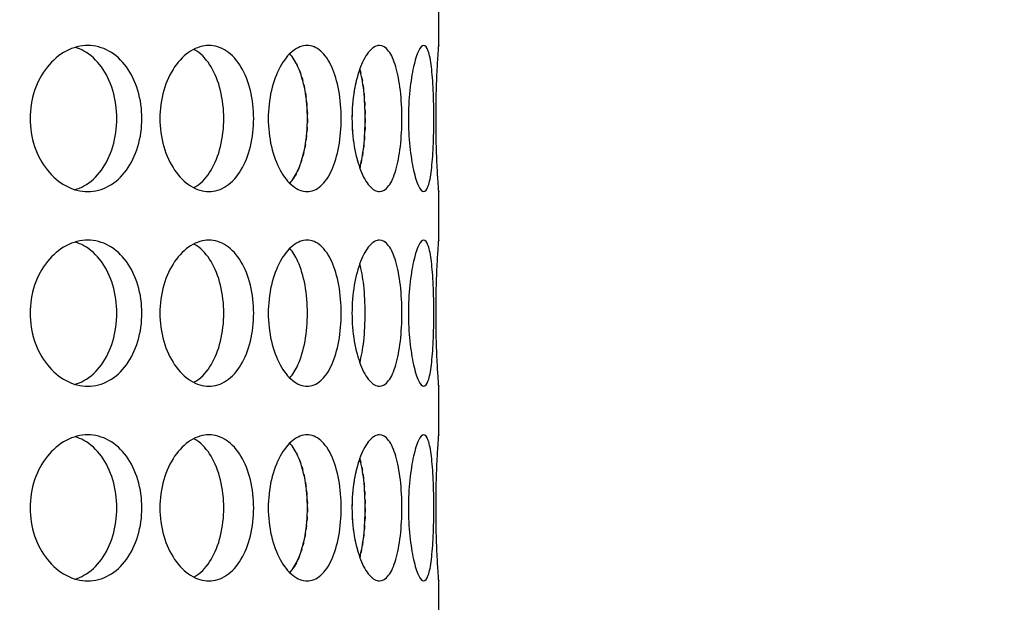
# Model space of a CAD drawing. Header units: millimetres. Extents: x 18 to 610, y -123 to 280.
# Tile 35 of 83: x 151 to 156, y 124 to 127. Entities that reach past the tile are written whole.
import ezdxf

# ---------------------------------------------------------------- set-up
doc = ezdxf.new("R2010")
doc.units = ezdxf.units.MM
doc.linetypes.add('SOLID', pattern=[0])

# ---------------------------------------------------------------- blocks, each defined once
blk = doc.blocks.new('BlockOfViews_9')
at = {"linetype": 'SOLID', "lineweight": 30}
for p, q in [((153.2947, 126.8805, 47.985), (153.2947, 127.1309, 47.9956)), ((153.2947, 125.8805, 47.985), (153.2947, 126.1309, 47.9956)), ((153.2947, 124.8805, 47.985), (153.2947, 125.1309, 47.9956)), ((153.2947, 123.8805, 47.985), (153.2947, 124.1309, 47.9956))]:
    blk.add_line(p, q, dxfattribs=at)
for centre, radius, start, end in [((148.2443, 134.1808, 118.5), 46, 270.00048, 89.99952), ((148.2447, 134.1808, 116), 42.5, 270, 90), ((148.2447, 134.1808, 80.5), 38, 270, 90), ((148.2447, 134.1808, 72.8678), 27.1, 270, 0)]:
    blk.add_arc(centre, radius, start, end, dxfattribs=at)
for points, knots in [([(151.7691, 126.5058, 51.6168), (151.7691, 126.4587, 51.6168), (151.7624, 126.4085, 51.6234), (151.7347, 126.3161, 51.65), (151.7138, 126.274, 51.67), (151.6651, 126.2074, 51.7155), (151.634, 126.1785, 51.744), (151.5649, 126.1403, 51.8054), (151.5269, 126.1308, 51.8383), (151.4547, 126.1308, 51.8988), (151.4158, 126.1403, 51.9305), (151.3433, 126.1785, 51.9879), (151.3098, 126.2074, 52.0136), (151.2566, 126.274, 52.0537), (151.2333, 126.3161, 52.0708), (151.2022, 126.4085, 52.0934), (151.1946, 126.4587, 52.0989), (151.1946, 126.5529, 52.0989), (151.2022, 126.6032, 52.0934), (151.2333, 126.6956, 52.0708), (151.2566, 126.7377, 52.0537), (151.3098, 126.8043, 52.0136), (151.3433, 126.8331, 51.9879), (151.4158, 126.8714, 51.9305), (151.4547, 126.8808, 51.8988), (151.5269, 126.8808, 51.8383), (151.5649, 126.8714, 51.8054), (151.634, 126.8331, 51.744), (151.6651, 126.8043, 51.7155), (151.7138, 126.7377, 51.67), (151.7347, 126.6956, 51.65), (151.7624, 126.6032, 51.6234), (151.7691, 126.5529, 51.6168), (151.7691, 126.5058, 51.6168)], [0, 0, 0, 0, 0.141313, 0.141313, 0.282627, 0.282627, 0.42394, 0.42394, 0.565253, 0.565253, 0.706567, 0.706567, 0.84788, 0.84788, 0.989193, 0.989193, 1.130507, 1.130507, 1.27182, 1.27182, 1.413133, 1.413133, 1.554447, 1.554447, 1.69576, 1.69576, 1.837073, 1.837073, 1.978386, 1.978386, 2.1197, 2.1197, 2.261013, 2.261013, 2.261013, 2.261013]), ([(151.6402, 126.5058, 51.4632), (151.6402, 126.5529, 51.4632), (151.6334, 126.6032, 51.4698), (151.6059, 126.6956, 51.4965), (151.585, 126.7377, 51.5165), (151.5364, 126.8043, 51.5621), (151.5053, 126.8331, 51.5907), (151.4566, 126.8602, 51.6341), (151.4419, 126.8665, 51.6471), (151.4269, 126.8711, 51.6601)], [0, 0, 0, 0, 0.1413181, 0.1413181, 0.2826362, 0.2826362, 0.4239542, 0.4239542, 0.4820884, 0.4820884, 0.4820884, 0.4820884]), ([(152.3436, 126.5058, 50.9499), (152.3436, 126.4587, 50.9499), (152.3381, 126.4085, 50.9575), (152.3155, 126.3161, 50.9886), (152.2984, 126.274, 51.0119), (152.2583, 126.2074, 51.0651), (152.2326, 126.1785, 51.0986), (152.1752, 126.1403, 51.1711), (152.1435, 126.1308, 51.21), (152.083, 126.1308, 51.2822), (152.0501, 126.1403, 51.3202), (151.9887, 126.1785, 51.3893), (151.9602, 126.2074, 51.4204), (151.9147, 126.274, 51.4691), (151.8947, 126.3161, 51.49), (151.8681, 126.4085, 51.5176), (151.8615, 126.4587, 51.5244), (151.8615, 126.5529, 51.5244), (151.8681, 126.6032, 51.5176), (151.8947, 126.6956, 51.49), (151.9147, 126.7377, 51.4691), (151.9602, 126.8043, 51.4204), (151.9887, 126.8331, 51.3893), (152.0501, 126.8714, 51.3202), (152.083, 126.8808, 51.2822), (152.1435, 126.8808, 51.21), (152.1752, 126.8714, 51.1711), (152.2326, 126.8331, 51.0986), (152.2583, 126.8043, 51.0651), (152.2984, 126.7377, 51.0119), (152.3155, 126.6956, 50.9886), (152.3381, 126.6032, 50.9575), (152.3436, 126.5529, 50.9499), (152.3436, 126.5058, 50.9499)], [0, 0, 0, 0, 0.141313, 0.141313, 0.282627, 0.282627, 0.42394, 0.42394, 0.565253, 0.565253, 0.706567, 0.706567, 0.84788, 0.84788, 0.989193, 0.989193, 1.130507, 1.130507, 1.27182, 1.27182, 1.413133, 1.413133, 1.554447, 1.554447, 1.69576, 1.69576, 1.837073, 1.837073, 1.978386, 1.978386, 2.1197, 2.1197, 2.261013, 2.261013, 2.261013, 2.261013]), ([(152.4186, 126.5058, 50.8428), (152.4186, 126.5529, 50.8428), (152.4239, 126.6032, 50.835), (152.4453, 126.6956, 50.8032), (152.4614, 126.7377, 50.7791), (152.4977, 126.8043, 50.7232), (152.5204, 126.8331, 50.6876), (152.5688, 126.8714, 50.6089), (152.5946, 126.8808, 50.5658), (152.6417, 126.8808, 50.4842), (152.6662, 126.8714, 50.4404), (152.7101, 126.8331, 50.359), (152.7296, 126.8043, 50.3216), (152.7598, 126.7377, 50.2622), (152.7726, 126.6956, 50.2363), (152.7895, 126.6032, 50.2018), (152.7936, 126.5529, 50.1933), (152.7936, 126.4587, 50.1933), (152.7895, 126.4085, 50.2018), (152.7726, 126.3161, 50.2363), (152.7598, 126.274, 50.2622), (152.7296, 126.2074, 50.3216), (152.7101, 126.1785, 50.359), (152.6662, 126.1403, 50.4404), (152.6417, 126.1308, 50.4842), (152.5946, 126.1308, 50.5658), (152.5688, 126.1403, 50.6089), (152.5204, 126.1785, 50.6876), (152.4977, 126.2074, 50.7232), (152.4614, 126.274, 50.7791), (152.4453, 126.3161, 50.8032), (152.4239, 126.4085, 50.835), (152.4186, 126.4587, 50.8428), (152.4186, 126.5058, 50.8428)], [0, 0, 0, 0, 0.141313, 0.141313, 0.282627, 0.282627, 0.42394, 0.42394, 0.565253, 0.565253, 0.706567, 0.706567, 0.84788, 0.84788, 0.989193, 0.989193, 1.130507, 1.130507, 1.27182, 1.27182, 1.413133, 1.413133, 1.554447, 1.554447, 1.69576, 1.69576, 1.837073, 1.837073, 1.978386, 1.978386, 2.1197, 2.1197, 2.261013, 2.261013, 2.261013, 2.261013]), ([(152.8488, 126.5058, 50.0748), (152.8488, 126.5529, 50.0748), (152.8527, 126.6032, 50.0662), (152.8683, 126.6956, 50.0312), (152.8799, 126.7377, 50.0047), (152.906, 126.8043, 49.9433), (152.9221, 126.8331, 49.9043), (152.9562, 126.8714, 49.8184), (152.9741, 126.8808, 49.7715), (153.0063, 126.8808, 49.683), (153.0228, 126.8714, 49.6355), (153.0519, 126.8331, 49.5478), (153.0646, 126.8043, 49.5075), (153.084, 126.7377, 49.4438), (153.0922, 126.6956, 49.416), (153.1028, 126.6032, 49.3792), (153.1053, 126.5529, 49.3701), (153.1053, 126.4587, 49.3701), (153.1028, 126.4085, 49.3792), (153.0922, 126.3161, 49.416), (153.084, 126.274, 49.4438), (153.0646, 126.2074, 49.5075), (153.0519, 126.1785, 49.5478), (153.0228, 126.1403, 49.6355), (153.0063, 126.1308, 49.683), (152.9741, 126.1308, 49.7715), (152.9562, 126.1403, 49.8184), (152.9221, 126.1785, 49.9043), (152.906, 126.2074, 49.9433), (152.8799, 126.274, 50.0047), (152.8683, 126.3161, 50.0312), (152.8527, 126.4085, 50.0662), (152.8488, 126.4587, 50.0748), (152.8488, 126.5058, 50.0748)], [0, 0, 0, 0, 0.141313, 0.141313, 0.282627, 0.282627, 0.42394, 0.42394, 0.565253, 0.565253, 0.706567, 0.706567, 0.84788, 0.84788, 0.989193, 0.989193, 1.130507, 1.130507, 1.27182, 1.27182, 1.413133, 1.413133, 1.554447, 1.554447, 1.69576, 1.69576, 1.837073, 1.837073, 1.978386, 1.978386, 2.1197, 2.1197, 2.261013, 2.261013, 2.261013, 2.261013]), ([(153.2694, 126.5058, 48.5052), (153.2694, 126.4587, 48.5052), (153.2685, 126.4085, 48.5146), (153.2644, 126.3161, 48.5528), (153.2612, 126.274, 48.5815), (153.2531, 126.2074, 48.6477), (153.2476, 126.1785, 48.6895), (153.2342, 126.1403, 48.781), (153.2262, 126.1308, 48.8305), (153.2098, 126.1308, 48.9233), (153.2004, 126.1403, 48.9727), (153.1817, 126.1785, 49.0632), (153.1726, 126.2074, 49.1044), (153.1576, 126.274, 49.1693), (153.1507, 126.3161, 49.1974), (153.1415, 126.4085, 49.2347), (153.1391, 126.4587, 49.2438), (153.1391, 126.5529, 49.2438), (153.1415, 126.6032, 49.2347), (153.1507, 126.6956, 49.1974), (153.1576, 126.7377, 49.1693), (153.1726, 126.8043, 49.1044), (153.1817, 126.8331, 49.0632), (153.2004, 126.8714, 48.9727), (153.2098, 126.8808, 48.9233), (153.2262, 126.8808, 48.8305), (153.2342, 126.8714, 48.781), (153.2476, 126.8331, 48.6895), (153.2531, 126.8043, 48.6477), (153.2612, 126.7377, 48.5815), (153.2644, 126.6956, 48.5528), (153.2685, 126.6032, 48.5146), (153.2694, 126.5529, 48.5052), (153.2694, 126.5058, 48.5052)], [0, 0, 0, 0, 0.141313, 0.141313, 0.282627, 0.282627, 0.42394, 0.42394, 0.565253, 0.565253, 0.706567, 0.706567, 0.84788, 0.84788, 0.989193, 0.989193, 1.130507, 1.130507, 1.27182, 1.27182, 1.413133, 1.413133, 1.554447, 1.554447, 1.69576, 1.69576, 1.837073, 1.837073, 1.978386, 1.978386, 2.1197, 2.1197, 2.261013, 2.261013, 2.261013, 2.261013]), ([(153.2946, 126.1323, 47.9665), (153.2947, 126.1313, 47.9778), (153.2947, 126.1308, 47.989), (153.2947, 126.1308, 48.0471), (153.294, 126.1403, 48.0973), (153.2914, 126.1785, 48.1897), (153.2895, 126.2074, 48.2319), (153.286, 126.274, 48.2985), (153.2841, 126.3161, 48.3273), (153.2815, 126.4085, 48.3656), (153.2808, 126.4587, 48.375), (153.2808, 126.5529, 48.375), (153.2815, 126.6032, 48.3656), (153.2841, 126.6956, 48.3273), (153.286, 126.7377, 48.2985), (153.2895, 126.8043, 48.2319), (153.2914, 126.8331, 48.1897), (153.294, 126.8714, 48.0973), (153.2947, 126.8808, 48.0471), (153.2947, 126.8808, 47.9895), (153.2947, 126.8804, 47.9787), (153.2946, 126.8795, 47.9679)], [0.532153, 0.532153, 0.532153, 0.532153, 0.565253, 0.565253, 0.706567, 0.706567, 0.84788, 0.84788, 0.989193, 0.989193, 1.130507, 1.130507, 1.27182, 1.27182, 1.413133, 1.413133, 1.554447, 1.554447, 1.69576, 1.69576, 1.727433, 1.727433, 1.727433, 1.727433]), ([(152.19, 126.5058, 50.8209), (152.19, 126.5529, 50.8209), (152.1845, 126.6032, 50.8286), (152.162, 126.6956, 50.8597), (152.1449, 126.7377, 50.8831), (152.1049, 126.8043, 50.9364), (152.0793, 126.8331, 50.9699), (152.0459, 126.8555, 51.0123), (152.041, 126.8584, 51.0184), (152.0361, 126.8611, 51.0246)], [0, 0, 0, 0, 0.1413181, 0.1413181, 0.2826362, 0.2826362, 0.4239542, 0.4239542, 0.4475239, 0.4475239, 0.4475239, 0.4475239]), ([(152.5291, 126.1735, 50.273), (152.5452, 126.1915, 50.2426), (152.5595, 126.2148, 50.2149), (152.5863, 126.274, 50.162), (152.599, 126.3161, 50.136), (152.6158, 126.4085, 50.1015), (152.6199, 126.4587, 50.093), (152.6199, 126.5529, 50.093), (152.6158, 126.6032, 50.1015), (152.599, 126.6956, 50.136), (152.5863, 126.7377, 50.162), (152.5594, 126.7971, 50.2151), (152.545, 126.8206, 50.2431), (152.5287, 126.8386, 50.2737)], [0.7380762, 0.7380762, 0.7380762, 0.7380762, 0.847908, 0.847908, 0.9892261, 0.9892261, 1.1305443, 1.1305443, 1.2718624, 1.2718624, 1.4131805, 1.4131805, 1.5239521, 1.5239521, 1.5239521, 1.5239521]), ([(152.8891, 126.2515, 49.3972), (152.8975, 126.2828, 49.3695), (152.9044, 126.321, 49.3455), (152.9143, 126.4085, 49.3106), (152.9168, 126.4587, 49.3015), (152.9168, 126.5529, 49.3015), (152.9143, 126.6032, 49.3106), (152.9044, 126.6907, 49.3455), (152.8974, 126.7289, 49.3695), (152.8891, 126.7603, 49.3973)], [0.8627824, 0.8627824, 0.8627824, 0.8627824, 0.9892261, 0.9892261, 1.1305443, 1.1305443, 1.2718624, 1.2718624, 1.398364, 1.398364, 1.398364, 1.398364]), ([(152.8629, 126.663, 45.9568), (152.8621, 126.6585, 45.9549), (152.8613, 126.654, 45.9531), (152.8592, 126.6416, 45.9484), (152.858, 126.6338, 45.9457), (152.8569, 126.6259, 45.9433)], [2.10567008, 2.10567008, 2.10567008, 2.10567008, 2.11969975, 2.11969975, 2.14333053, 2.14333053, 2.14333053, 2.14333053]), ([(151.4252, 126.1401, 51.6616), (151.4407, 126.1447, 51.6481), (151.4561, 126.1512, 51.6346), (151.5053, 126.1785, 51.5907), (151.5364, 126.2074, 51.5621), (151.585, 126.274, 51.5165), (151.6059, 126.3161, 51.4965), (151.6334, 126.4085, 51.4698), (151.6402, 126.4587, 51.4632), (151.6402, 126.5058, 51.4632)], [1.77681, 1.77681, 1.77681, 1.77681, 1.8371343, 1.8371343, 1.9784523, 1.9784523, 2.1197704, 2.1197704, 2.2610885, 2.2610885, 2.2610885, 2.2610885]), ([(152.0355, 126.1503, 51.0253), (152.0406, 126.153, 51.0189), (152.0457, 126.1561, 51.0125), (152.0793, 126.1785, 50.9699), (152.1049, 126.2074, 50.9364), (152.1449, 126.274, 50.8831), (152.162, 126.3161, 50.8597), (152.1845, 126.4085, 50.8286), (152.19, 126.4587, 50.8209), (152.19, 126.5058, 50.8209)], [1.8125878, 1.8125878, 1.8125878, 1.8125878, 1.8371343, 1.8371343, 1.9784523, 1.9784523, 2.1197704, 2.1197704, 2.2610885, 2.2610885, 2.2610885, 2.2610885]), ([(152.6095, 126.3742, 45.8855), (152.6088, 126.3702, 45.8841), (152.6081, 126.3662, 45.8827), (152.6069, 126.3591, 45.88), (152.6063, 126.3559, 45.8788), (152.6056, 126.3528, 45.8775)], [1.25981406, 1.25981406, 1.25981406, 1.25981406, 1.27186238, 1.27186238, 1.28161811, 1.28161811, 1.28161811, 1.28161811]), ([(152.9104, 126.3742, 46.6755), (152.91, 126.3702, 46.6741), (152.9095, 126.3663, 46.6726), (152.9087, 126.3591, 46.6697), (152.9083, 126.356, 46.6684), (152.908, 126.3528, 46.6671)], [1.25978773, 1.25978773, 1.25978773, 1.25978773, 1.27186238, 1.27186238, 1.28156799, 1.28156799, 1.28156799, 1.28156799]), ([(152.5792, 126.2596, 45.8241), (152.5766, 126.253, 45.8189), (152.574, 126.2467, 45.8137), (152.5698, 126.2375, 45.8055), (152.5684, 126.2345, 45.8026), (152.5669, 126.2314, 45.7997)], [1.3876013, 1.3876013, 1.3876013, 1.3876013, 1.4131805, 1.4131805, 1.42644969, 1.42644969, 1.42644969, 1.42644969]), ([(151.7691, 125.5058, 51.6168), (151.7691, 125.4587, 51.6168), (151.7624, 125.4085, 51.6234), (151.7347, 125.3161, 51.65), (151.7138, 125.274, 51.67), (151.6651, 125.2074, 51.7155), (151.634, 125.1785, 51.744), (151.5649, 125.1403, 51.8054), (151.5269, 125.1308, 51.8383), (151.4547, 125.1308, 51.8988), (151.4158, 125.1403, 51.9305), (151.3433, 125.1785, 51.9879), (151.3098, 125.2074, 52.0136), (151.2566, 125.274, 52.0537), (151.2333, 125.3161, 52.0708), (151.2022, 125.4085, 52.0934), (151.1946, 125.4587, 52.0989), (151.1946, 125.5529, 52.0989), (151.2022, 125.6032, 52.0934), (151.2333, 125.6956, 52.0708), (151.2566, 125.7377, 52.0537), (151.3098, 125.8043, 52.0136), (151.3433, 125.8331, 51.9879), (151.4158, 125.8714, 51.9305), (151.4547, 125.8808, 51.8988), (151.5269, 125.8808, 51.8383), (151.5649, 125.8714, 51.8054), (151.634, 125.8331, 51.744), (151.6651, 125.8043, 51.7155), (151.7138, 125.7377, 51.67), (151.7347, 125.6956, 51.65), (151.7624, 125.6032, 51.6234), (151.7691, 125.5529, 51.6168), (151.7691, 125.5058, 51.6168)], [0, 0, 0, 0, 0.141313, 0.141313, 0.282627, 0.282627, 0.42394, 0.42394, 0.565253, 0.565253, 0.706567, 0.706567, 0.84788, 0.84788, 0.989193, 0.989193, 1.130507, 1.130507, 1.27182, 1.27182, 1.413133, 1.413133, 1.554447, 1.554447, 1.69576, 1.69576, 1.837073, 1.837073, 1.978386, 1.978386, 2.1197, 2.1197, 2.261013, 2.261013, 2.261013, 2.261013]), ([(151.6402, 125.5058, 51.4632), (151.6402, 125.5529, 51.4632), (151.6334, 125.6032, 51.4698), (151.6059, 125.6956, 51.4965), (151.585, 125.7377, 51.5165), (151.5364, 125.8043, 51.5621), (151.5053, 125.8331, 51.5907), (151.4566, 125.8602, 51.6341), (151.4419, 125.8665, 51.6471), (151.4269, 125.8711, 51.6601)], [0, 0, 0, 0, 0.1413181, 0.1413181, 0.2826362, 0.2826362, 0.4239542, 0.4239542, 0.4820884, 0.4820884, 0.4820884, 0.4820884]), ([(152.3436, 125.5058, 50.9499), (152.3436, 125.4587, 50.9499), (152.3381, 125.4085, 50.9575), (152.3155, 125.3161, 50.9886), (152.2984, 125.274, 51.0119), (152.2583, 125.2074, 51.0651), (152.2326, 125.1785, 51.0986), (152.1752, 125.1403, 51.1711), (152.1435, 125.1308, 51.21), (152.083, 125.1308, 51.2822), (152.0501, 125.1403, 51.3202), (151.9887, 125.1785, 51.3893), (151.9602, 125.2074, 51.4204), (151.9147, 125.274, 51.4691), (151.8947, 125.3161, 51.49), (151.8681, 125.4085, 51.5176), (151.8615, 125.4587, 51.5244), (151.8615, 125.5529, 51.5244), (151.8681, 125.6032, 51.5176), (151.8947, 125.6956, 51.49), (151.9147, 125.7377, 51.4691), (151.9602, 125.8043, 51.4204), (151.9887, 125.8331, 51.3893), (152.0501, 125.8714, 51.3202), (152.083, 125.8808, 51.2822), (152.1435, 125.8808, 51.21), (152.1752, 125.8714, 51.1711), (152.2326, 125.8331, 51.0986), (152.2583, 125.8043, 51.0651), (152.2984, 125.7377, 51.0119), (152.3155, 125.6956, 50.9886), (152.3381, 125.6032, 50.9575), (152.3436, 125.5529, 50.9499), (152.3436, 125.5058, 50.9499)], [0, 0, 0, 0, 0.141313, 0.141313, 0.282627, 0.282627, 0.42394, 0.42394, 0.565253, 0.565253, 0.706567, 0.706567, 0.84788, 0.84788, 0.989193, 0.989193, 1.130507, 1.130507, 1.27182, 1.27182, 1.413133, 1.413133, 1.554447, 1.554447, 1.69576, 1.69576, 1.837073, 1.837073, 1.978386, 1.978386, 2.1197, 2.1197, 2.261013, 2.261013, 2.261013, 2.261013]), ([(152.19, 125.5058, 50.8209), (152.19, 125.5529, 50.8209), (152.1845, 125.6032, 50.8286), (152.162, 125.6956, 50.8597), (152.1449, 125.7377, 50.8831), (152.1049, 125.8043, 50.9364), (152.0793, 125.8331, 50.9699), (152.0459, 125.8555, 51.0123), (152.041, 125.8584, 51.0184), (152.0361, 125.8611, 51.0246)], [0, 0, 0, 0, 0.1413181, 0.1413181, 0.2826362, 0.2826362, 0.4239542, 0.4239542, 0.4475239, 0.4475239, 0.4475239, 0.4475239]), ([(152.4186, 125.5058, 50.8428), (152.4186, 125.5529, 50.8428), (152.4239, 125.6032, 50.835), (152.4453, 125.6956, 50.8032), (152.4614, 125.7377, 50.7791), (152.4977, 125.8043, 50.7232), (152.5204, 125.8331, 50.6876), (152.5688, 125.8714, 50.6089), (152.5946, 125.8808, 50.5658), (152.6417, 125.8808, 50.4842), (152.6662, 125.8714, 50.4404), (152.7101, 125.8331, 50.359), (152.7296, 125.8043, 50.3216), (152.7598, 125.7377, 50.2622), (152.7726, 125.6956, 50.2363), (152.7895, 125.6032, 50.2018), (152.7936, 125.5529, 50.1933), (152.7936, 125.4587, 50.1933), (152.7895, 125.4085, 50.2018), (152.7726, 125.3161, 50.2363), (152.7598, 125.274, 50.2622), (152.7296, 125.2074, 50.3216), (152.7101, 125.1785, 50.359), (152.6662, 125.1403, 50.4404), (152.6417, 125.1308, 50.4842), (152.5946, 125.1308, 50.5658), (152.5688, 125.1403, 50.6089), (152.5204, 125.1785, 50.6876), (152.4977, 125.2074, 50.7232), (152.4614, 125.274, 50.7791), (152.4453, 125.3161, 50.8032), (152.4239, 125.4085, 50.835), (152.4186, 125.4587, 50.8428), (152.4186, 125.5058, 50.8428)], [0, 0, 0, 0, 0.141313, 0.141313, 0.282627, 0.282627, 0.42394, 0.42394, 0.565253, 0.565253, 0.706567, 0.706567, 0.84788, 0.84788, 0.989193, 0.989193, 1.130507, 1.130507, 1.27182, 1.27182, 1.413133, 1.413133, 1.554447, 1.554447, 1.69576, 1.69576, 1.837073, 1.837073, 1.978386, 1.978386, 2.1197, 2.1197, 2.261013, 2.261013, 2.261013, 2.261013]), ([(152.8488, 125.5058, 50.0748), (152.8488, 125.5529, 50.0748), (152.8527, 125.6032, 50.0662), (152.8683, 125.6956, 50.0312), (152.8799, 125.7377, 50.0047), (152.906, 125.8043, 49.9433), (152.9221, 125.8331, 49.9043), (152.9562, 125.8714, 49.8184), (152.9741, 125.8808, 49.7715), (153.0063, 125.8808, 49.683), (153.0228, 125.8714, 49.6355), (153.0519, 125.8331, 49.5478), (153.0646, 125.8043, 49.5075), (153.084, 125.7377, 49.4438), (153.0922, 125.6956, 49.416), (153.1028, 125.6032, 49.3792), (153.1053, 125.5529, 49.3701), (153.1053, 125.4587, 49.3701), (153.1028, 125.4085, 49.3792), (153.0922, 125.3161, 49.416), (153.084, 125.274, 49.4438), (153.0646, 125.2074, 49.5075), (153.0519, 125.1785, 49.5478), (153.0228, 125.1403, 49.6355), (153.0063, 125.1308, 49.683), (152.9741, 125.1308, 49.7715), (152.9562, 125.1403, 49.8184), (152.9221, 125.1785, 49.9043), (152.906, 125.2074, 49.9433), (152.8799, 125.274, 50.0047), (152.8683, 125.3161, 50.0312), (152.8527, 125.4085, 50.0662), (152.8488, 125.4587, 50.0748), (152.8488, 125.5058, 50.0748)], [0, 0, 0, 0, 0.141313, 0.141313, 0.282627, 0.282627, 0.42394, 0.42394, 0.565253, 0.565253, 0.706567, 0.706567, 0.84788, 0.84788, 0.989193, 0.989193, 1.130507, 1.130507, 1.27182, 1.27182, 1.413133, 1.413133, 1.554447, 1.554447, 1.69576, 1.69576, 1.837073, 1.837073, 1.978386, 1.978386, 2.1197, 2.1197, 2.261013, 2.261013, 2.261013, 2.261013]), ([(153.2694, 125.5058, 48.5052), (153.2694, 125.4587, 48.5052), (153.2685, 125.4085, 48.5146), (153.2644, 125.3161, 48.5528), (153.2612, 125.274, 48.5815), (153.2531, 125.2074, 48.6477), (153.2476, 125.1785, 48.6895), (153.2342, 125.1403, 48.781), (153.2262, 125.1308, 48.8305), (153.2098, 125.1308, 48.9233), (153.2004, 125.1403, 48.9727), (153.1817, 125.1785, 49.0632), (153.1726, 125.2074, 49.1044), (153.1576, 125.274, 49.1693), (153.1507, 125.3161, 49.1974), (153.1415, 125.4085, 49.2347), (153.1391, 125.4587, 49.2438), (153.1391, 125.5529, 49.2438), (153.1415, 125.6032, 49.2347), (153.1507, 125.6956, 49.1974), (153.1576, 125.7377, 49.1693), (153.1726, 125.8043, 49.1044), (153.1817, 125.8331, 49.0632), (153.2004, 125.8714, 48.9727), (153.2098, 125.8808, 48.9233), (153.2262, 125.8808, 48.8305), (153.2342, 125.8714, 48.781), (153.2476, 125.8331, 48.6895), (153.2531, 125.8043, 48.6477), (153.2612, 125.7377, 48.5815), (153.2644, 125.6956, 48.5528), (153.2685, 125.6032, 48.5146), (153.2694, 125.5529, 48.5052), (153.2694, 125.5058, 48.5052)], [0, 0, 0, 0, 0.141313, 0.141313, 0.282627, 0.282627, 0.42394, 0.42394, 0.565253, 0.565253, 0.706567, 0.706567, 0.84788, 0.84788, 0.989193, 0.989193, 1.130507, 1.130507, 1.27182, 1.27182, 1.413133, 1.413133, 1.554447, 1.554447, 1.69576, 1.69576, 1.837073, 1.837073, 1.978386, 1.978386, 2.1197, 2.1197, 2.261013, 2.261013, 2.261013, 2.261013]), ([(153.2946, 125.1323, 47.9665), (153.2947, 125.1313, 47.9778), (153.2947, 125.1308, 47.989), (153.2947, 125.1308, 48.0471), (153.294, 125.1403, 48.0973), (153.2914, 125.1785, 48.1897), (153.2895, 125.2074, 48.2319), (153.286, 125.274, 48.2985), (153.2841, 125.3161, 48.3273), (153.2815, 125.4085, 48.3656), (153.2808, 125.4587, 48.375), (153.2808, 125.5529, 48.375), (153.2815, 125.6032, 48.3656), (153.2841, 125.6956, 48.3273), (153.286, 125.7377, 48.2985), (153.2895, 125.8043, 48.2319), (153.2914, 125.8331, 48.1897), (153.294, 125.8714, 48.0973), (153.2947, 125.8808, 48.0471), (153.2947, 125.8808, 47.9895), (153.2947, 125.8804, 47.9787), (153.2946, 125.8795, 47.9679)], [0.532153, 0.532153, 0.532153, 0.532153, 0.565253, 0.565253, 0.706567, 0.706567, 0.84788, 0.84788, 0.989193, 0.989193, 1.130507, 1.130507, 1.27182, 1.27182, 1.413133, 1.413133, 1.554447, 1.554447, 1.69576, 1.69576, 1.727433, 1.727433, 1.727433, 1.727433]), ([(152.5291, 125.1735, 50.273), (152.5452, 125.1915, 50.2426), (152.5595, 125.2148, 50.2149), (152.5863, 125.274, 50.162), (152.599, 125.3161, 50.136), (152.6158, 125.4085, 50.1015), (152.6199, 125.4587, 50.093), (152.6199, 125.5529, 50.093), (152.6158, 125.6032, 50.1015), (152.599, 125.6956, 50.136), (152.5863, 125.7377, 50.162), (152.5594, 125.7971, 50.2151), (152.545, 125.8206, 50.2431), (152.5287, 125.8386, 50.2737)], [0.7380762, 0.7380762, 0.7380762, 0.7380762, 0.847908, 0.847908, 0.9892261, 0.9892261, 1.1305443, 1.1305443, 1.2718624, 1.2718624, 1.4131805, 1.4131805, 1.5239521, 1.5239521, 1.5239521, 1.5239521]), ([(152.8891, 125.2515, 49.3972), (152.8975, 125.2828, 49.3695), (152.9044, 125.321, 49.3455), (152.9143, 125.4085, 49.3106), (152.9168, 125.4587, 49.3015), (152.9168, 125.5529, 49.3015), (152.9143, 125.6032, 49.3106), (152.9044, 125.6907, 49.3455), (152.8974, 125.7289, 49.3695), (152.8891, 125.7603, 49.3973)], [0.8627824, 0.8627824, 0.8627824, 0.8627824, 0.9892261, 0.9892261, 1.1305443, 1.1305443, 1.2718624, 1.2718624, 1.398364, 1.398364, 1.398364, 1.398364]), ([(151.4252, 125.1401, 51.6616), (151.4407, 125.1447, 51.6481), (151.4561, 125.1512, 51.6346), (151.5053, 125.1785, 51.5907), (151.5364, 125.2074, 51.5621), (151.585, 125.274, 51.5165), (151.6059, 125.3161, 51.4965), (151.6334, 125.4085, 51.4698), (151.6402, 125.4587, 51.4632), (151.6402, 125.5058, 51.4632)], [1.77681, 1.77681, 1.77681, 1.77681, 1.8371343, 1.8371343, 1.9784523, 1.9784523, 2.1197704, 2.1197704, 2.2610885, 2.2610885, 2.2610885, 2.2610885]), ([(152.0355, 125.1503, 51.0253), (152.0406, 125.153, 51.0189), (152.0457, 125.1561, 51.0125), (152.0793, 125.1785, 50.9699), (152.1049, 125.2074, 50.9364), (152.1449, 125.274, 50.8831), (152.162, 125.3161, 50.8597), (152.1845, 125.4085, 50.8286), (152.19, 125.4587, 50.8209), (152.19, 125.5058, 50.8209)], [1.8125878, 1.8125878, 1.8125878, 1.8125878, 1.8371343, 1.8371343, 1.9784523, 1.9784523, 2.1197704, 2.1197704, 2.2610885, 2.2610885, 2.2610885, 2.2610885]), ([(151.7691, 124.5058, 51.6168), (151.7691, 124.4587, 51.6168), (151.7624, 124.4085, 51.6234), (151.7347, 124.3161, 51.65), (151.7138, 124.274, 51.67), (151.6651, 124.2074, 51.7155), (151.634, 124.1785, 51.744), (151.5649, 124.1403, 51.8054), (151.5269, 124.1308, 51.8383), (151.4547, 124.1308, 51.8988), (151.4158, 124.1403, 51.9305), (151.3433, 124.1785, 51.9879), (151.3098, 124.2074, 52.0136), (151.2566, 124.274, 52.0537), (151.2333, 124.3161, 52.0708), (151.2022, 124.4085, 52.0934), (151.1946, 124.4587, 52.0989), (151.1946, 124.5529, 52.0989), (151.2022, 124.6032, 52.0934), (151.2333, 124.6956, 52.0708), (151.2566, 124.7377, 52.0537), (151.3098, 124.8043, 52.0136), (151.3433, 124.8331, 51.9879), (151.4158, 124.8714, 51.9305), (151.4547, 124.8808, 51.8988), (151.5269, 124.8808, 51.8383), (151.5649, 124.8714, 51.8054), (151.634, 124.8331, 51.744), (151.6651, 124.8043, 51.7155), (151.7138, 124.7377, 51.67), (151.7347, 124.6956, 51.65), (151.7624, 124.6032, 51.6234), (151.7691, 124.5529, 51.6168), (151.7691, 124.5058, 51.6168)], [0, 0, 0, 0, 0.141313, 0.141313, 0.282627, 0.282627, 0.42394, 0.42394, 0.565253, 0.565253, 0.706567, 0.706567, 0.84788, 0.84788, 0.989193, 0.989193, 1.130507, 1.130507, 1.27182, 1.27182, 1.413133, 1.413133, 1.554447, 1.554447, 1.69576, 1.69576, 1.837073, 1.837073, 1.978386, 1.978386, 2.1197, 2.1197, 2.261013, 2.261013, 2.261013, 2.261013]), ([(151.6402, 124.5058, 51.4632), (151.6402, 124.5529, 51.4632), (151.6334, 124.6032, 51.4698), (151.6059, 124.6956, 51.4965), (151.585, 124.7377, 51.5165), (151.5364, 124.8043, 51.5621), (151.5053, 124.8331, 51.5907), (151.4566, 124.8602, 51.6341), (151.4419, 124.8665, 51.6471), (151.4269, 124.8711, 51.6601)], [0, 0, 0, 0, 0.1413181, 0.1413181, 0.2826362, 0.2826362, 0.4239542, 0.4239542, 0.4820884, 0.4820884, 0.4820884, 0.4820884]), ([(152.3436, 124.5058, 50.9499), (152.3436, 124.4587, 50.9499), (152.3381, 124.4085, 50.9575), (152.3155, 124.3161, 50.9886), (152.2984, 124.274, 51.0119), (152.2583, 124.2074, 51.0651), (152.2326, 124.1785, 51.0986), (152.1752, 124.1403, 51.1711), (152.1435, 124.1308, 51.21), (152.083, 124.1308, 51.2822), (152.0501, 124.1403, 51.3202), (151.9887, 124.1785, 51.3893), (151.9602, 124.2074, 51.4204), (151.9147, 124.274, 51.4691), (151.8947, 124.3161, 51.49), (151.8681, 124.4085, 51.5176), (151.8615, 124.4587, 51.5244), (151.8615, 124.5529, 51.5244), (151.8681, 124.6032, 51.5176), (151.8947, 124.6956, 51.49), (151.9147, 124.7377, 51.4691), (151.9602, 124.8043, 51.4204), (151.9887, 124.8331, 51.3893), (152.0501, 124.8714, 51.3202), (152.083, 124.8808, 51.2822), (152.1435, 124.8808, 51.21), (152.1752, 124.8714, 51.1711), (152.2326, 124.8331, 51.0986), (152.2583, 124.8043, 51.0651), (152.2984, 124.7377, 51.0119), (152.3155, 124.6956, 50.9886), (152.3381, 124.6032, 50.9575), (152.3436, 124.5529, 50.9499), (152.3436, 124.5058, 50.9499)], [0, 0, 0, 0, 0.141313, 0.141313, 0.282627, 0.282627, 0.42394, 0.42394, 0.565253, 0.565253, 0.706567, 0.706567, 0.84788, 0.84788, 0.989193, 0.989193, 1.130507, 1.130507, 1.27182, 1.27182, 1.413133, 1.413133, 1.554447, 1.554447, 1.69576, 1.69576, 1.837073, 1.837073, 1.978386, 1.978386, 2.1197, 2.1197, 2.261013, 2.261013, 2.261013, 2.261013]), ([(152.19, 124.5058, 50.8209), (152.19, 124.5529, 50.8209), (152.1845, 124.6032, 50.8286), (152.162, 124.6956, 50.8597), (152.1449, 124.7377, 50.8831), (152.1049, 124.8043, 50.9364), (152.0793, 124.8331, 50.9699), (152.0459, 124.8555, 51.0123), (152.041, 124.8584, 51.0184), (152.0361, 124.8611, 51.0246)], [0, 0, 0, 0, 0.1413181, 0.1413181, 0.2826362, 0.2826362, 0.4239542, 0.4239542, 0.4475239, 0.4475239, 0.4475239, 0.4475239]), ([(152.4186, 124.5058, 50.8428), (152.4186, 124.5529, 50.8428), (152.4239, 124.6032, 50.835), (152.4453, 124.6956, 50.8032), (152.4614, 124.7377, 50.7791), (152.4977, 124.8043, 50.7232), (152.5204, 124.8331, 50.6876), (152.5688, 124.8714, 50.6089), (152.5946, 124.8808, 50.5658), (152.6417, 124.8808, 50.4842), (152.6662, 124.8714, 50.4404), (152.7101, 124.8331, 50.359), (152.7296, 124.8043, 50.3216), (152.7598, 124.7377, 50.2622), (152.7726, 124.6956, 50.2363), (152.7895, 124.6032, 50.2018), (152.7936, 124.5529, 50.1933), (152.7936, 124.4587, 50.1933), (152.7895, 124.4085, 50.2018), (152.7726, 124.3161, 50.2363), (152.7598, 124.274, 50.2622), (152.7296, 124.2074, 50.3216), (152.7101, 124.1785, 50.359), (152.6662, 124.1403, 50.4404), (152.6417, 124.1308, 50.4842), (152.5946, 124.1308, 50.5658), (152.5688, 124.1403, 50.6089), (152.5204, 124.1785, 50.6876), (152.4977, 124.2074, 50.7232), (152.4614, 124.274, 50.7791), (152.4453, 124.3161, 50.8032), (152.4239, 124.4085, 50.835), (152.4186, 124.4587, 50.8428), (152.4186, 124.5058, 50.8428)], [0, 0, 0, 0, 0.141313, 0.141313, 0.282627, 0.282627, 0.42394, 0.42394, 0.565253, 0.565253, 0.706567, 0.706567, 0.84788, 0.84788, 0.989193, 0.989193, 1.130507, 1.130507, 1.27182, 1.27182, 1.413133, 1.413133, 1.554447, 1.554447, 1.69576, 1.69576, 1.837073, 1.837073, 1.978386, 1.978386, 2.1197, 2.1197, 2.261013, 2.261013, 2.261013, 2.261013]), ([(152.8488, 124.5058, 50.0748), (152.8488, 124.5529, 50.0748), (152.8527, 124.6032, 50.0662), (152.8683, 124.6956, 50.0312), (152.8799, 124.7377, 50.0047), (152.906, 124.8043, 49.9433), (152.9221, 124.8331, 49.9043), (152.9562, 124.8714, 49.8184), (152.9741, 124.8808, 49.7715), (153.0063, 124.8808, 49.683), (153.0228, 124.8714, 49.6355), (153.0519, 124.8331, 49.5478), (153.0646, 124.8043, 49.5075), (153.084, 124.7377, 49.4438), (153.0922, 124.6956, 49.416), (153.1028, 124.6032, 49.3792), (153.1053, 124.5529, 49.3701), (153.1053, 124.4587, 49.3701), (153.1028, 124.4085, 49.3792), (153.0922, 124.3161, 49.416), (153.084, 124.274, 49.4438), (153.0646, 124.2074, 49.5075), (153.0519, 124.1785, 49.5478), (153.0228, 124.1403, 49.6355), (153.0063, 124.1308, 49.683), (152.9741, 124.1308, 49.7715), (152.9562, 124.1403, 49.8184), (152.9221, 124.1785, 49.9043), (152.906, 124.2074, 49.9433), (152.8799, 124.274, 50.0047), (152.8683, 124.3161, 50.0312), (152.8527, 124.4085, 50.0662), (152.8488, 124.4587, 50.0748), (152.8488, 124.5058, 50.0748)], [0, 0, 0, 0, 0.141313, 0.141313, 0.282627, 0.282627, 0.42394, 0.42394, 0.565253, 0.565253, 0.706567, 0.706567, 0.84788, 0.84788, 0.989193, 0.989193, 1.130507, 1.130507, 1.27182, 1.27182, 1.413133, 1.413133, 1.554447, 1.554447, 1.69576, 1.69576, 1.837073, 1.837073, 1.978386, 1.978386, 2.1197, 2.1197, 2.261013, 2.261013, 2.261013, 2.261013]), ([(153.2694, 124.5058, 48.5052), (153.2694, 124.4587, 48.5052), (153.2685, 124.4085, 48.5146), (153.2644, 124.3161, 48.5528), (153.2612, 124.274, 48.5815), (153.2531, 124.2074, 48.6477), (153.2476, 124.1785, 48.6895), (153.2342, 124.1403, 48.781), (153.2262, 124.1308, 48.8305), (153.2098, 124.1308, 48.9233), (153.2004, 124.1403, 48.9727), (153.1817, 124.1785, 49.0632), (153.1726, 124.2074, 49.1044), (153.1576, 124.274, 49.1693), (153.1507, 124.3161, 49.1974), (153.1415, 124.4085, 49.2347), (153.1391, 124.4587, 49.2438), (153.1391, 124.5529, 49.2438), (153.1415, 124.6032, 49.2347), (153.1507, 124.6956, 49.1974), (153.1576, 124.7377, 49.1693), (153.1726, 124.8043, 49.1044), (153.1817, 124.8331, 49.0632), (153.2004, 124.8714, 48.9727), (153.2098, 124.8808, 48.9233), (153.2262, 124.8808, 48.8305), (153.2342, 124.8714, 48.781), (153.2476, 124.8331, 48.6895), (153.2531, 124.8043, 48.6477), (153.2612, 124.7377, 48.5815), (153.2644, 124.6956, 48.5528), (153.2685, 124.6032, 48.5146), (153.2694, 124.5529, 48.5052), (153.2694, 124.5058, 48.5052)], [0, 0, 0, 0, 0.141313, 0.141313, 0.282627, 0.282627, 0.42394, 0.42394, 0.565253, 0.565253, 0.706567, 0.706567, 0.84788, 0.84788, 0.989193, 0.989193, 1.130507, 1.130507, 1.27182, 1.27182, 1.413133, 1.413133, 1.554447, 1.554447, 1.69576, 1.69576, 1.837073, 1.837073, 1.978386, 1.978386, 2.1197, 2.1197, 2.261013, 2.261013, 2.261013, 2.261013]), ([(153.2946, 124.1323, 47.9665), (153.2947, 124.1313, 47.9778), (153.2947, 124.1308, 47.989), (153.2947, 124.1308, 48.0471), (153.294, 124.1403, 48.0973), (153.2914, 124.1785, 48.1897), (153.2895, 124.2074, 48.2319), (153.286, 124.274, 48.2985), (153.2841, 124.3161, 48.3273), (153.2815, 124.4085, 48.3656), (153.2808, 124.4587, 48.375), (153.2808, 124.5529, 48.375), (153.2815, 124.6032, 48.3656), (153.2841, 124.6956, 48.3273), (153.286, 124.7377, 48.2985), (153.2895, 124.8043, 48.2319), (153.2914, 124.8331, 48.1897), (153.294, 124.8714, 48.0973), (153.2947, 124.8808, 48.0471), (153.2947, 124.8808, 47.9895), (153.2947, 124.8804, 47.9787), (153.2946, 124.8795, 47.9679)], [0.532153, 0.532153, 0.532153, 0.532153, 0.565253, 0.565253, 0.706567, 0.706567, 0.84788, 0.84788, 0.989193, 0.989193, 1.130507, 1.130507, 1.27182, 1.27182, 1.413133, 1.413133, 1.554447, 1.554447, 1.69576, 1.69576, 1.727433, 1.727433, 1.727433, 1.727433]), ([(152.5291, 124.1735, 50.273), (152.5452, 124.1915, 50.2426), (152.5595, 124.2148, 50.2149), (152.5863, 124.274, 50.162), (152.599, 124.3161, 50.136), (152.6158, 124.4085, 50.1015), (152.6199, 124.4587, 50.093), (152.6199, 124.5529, 50.093), (152.6158, 124.6032, 50.1015), (152.599, 124.6956, 50.136), (152.5863, 124.7377, 50.162), (152.5594, 124.7971, 50.2151), (152.545, 124.8206, 50.2431), (152.5287, 124.8386, 50.2737)], [0.7380762, 0.7380762, 0.7380762, 0.7380762, 0.847908, 0.847908, 0.9892261, 0.9892261, 1.1305443, 1.1305443, 1.2718624, 1.2718624, 1.4131805, 1.4131805, 1.5239521, 1.5239521, 1.5239521, 1.5239521]), ([(152.8891, 124.2515, 49.3972), (152.8975, 124.2828, 49.3695), (152.9044, 124.321, 49.3455), (152.9143, 124.4085, 49.3106), (152.9168, 124.4587, 49.3015), (152.9168, 124.5529, 49.3015), (152.9143, 124.6032, 49.3106), (152.9044, 124.6907, 49.3455), (152.8974, 124.7289, 49.3695), (152.8891, 124.7603, 49.3973)], [0.8627824, 0.8627824, 0.8627824, 0.8627824, 0.9892261, 0.9892261, 1.1305443, 1.1305443, 1.2718624, 1.2718624, 1.398364, 1.398364, 1.398364, 1.398364]), ([(152.8629, 124.663, 45.9568), (152.8621, 124.6585, 45.9549), (152.8613, 124.654, 45.9531), (152.8592, 124.6416, 45.9484), (152.858, 124.6338, 45.9457), (152.8569, 124.6259, 45.9433)], [2.10567008, 2.10567008, 2.10567008, 2.10567008, 2.11969975, 2.11969975, 2.14333053, 2.14333053, 2.14333053, 2.14333053]), ([(151.4252, 124.1401, 51.6616), (151.4407, 124.1447, 51.6481), (151.4561, 124.1512, 51.6346), (151.5053, 124.1785, 51.5907), (151.5364, 124.2074, 51.5621), (151.585, 124.274, 51.5165), (151.6059, 124.3161, 51.4965), (151.6334, 124.4085, 51.4698), (151.6402, 124.4587, 51.4632), (151.6402, 124.5058, 51.4632)], [1.77681, 1.77681, 1.77681, 1.77681, 1.8371343, 1.8371343, 1.9784523, 1.9784523, 2.1197704, 2.1197704, 2.2610885, 2.2610885, 2.2610885, 2.2610885]), ([(152.0355, 124.1503, 51.0253), (152.0406, 124.153, 51.0189), (152.0457, 124.1561, 51.0125), (152.0793, 124.1785, 50.9699), (152.1049, 124.2074, 50.9364), (152.1449, 124.274, 50.8831), (152.162, 124.3161, 50.8597), (152.1845, 124.4085, 50.8286), (152.19, 124.4587, 50.8209), (152.19, 124.5058, 50.8209)], [1.8125878, 1.8125878, 1.8125878, 1.8125878, 1.8371343, 1.8371343, 1.9784523, 1.9784523, 2.1197704, 2.1197704, 2.2610885, 2.2610885, 2.2610885, 2.2610885]), ([(152.6095, 124.3742, 45.8855), (152.6088, 124.3702, 45.8841), (152.6081, 124.3662, 45.8827), (152.6069, 124.3591, 45.88), (152.6063, 124.3559, 45.8788), (152.6056, 124.3528, 45.8775)], [1.25981406, 1.25981406, 1.25981406, 1.25981406, 1.27186238, 1.27186238, 1.28161811, 1.28161811, 1.28161811, 1.28161811]), ([(152.9104, 124.3742, 46.6755), (152.91, 124.3702, 46.6741), (152.9095, 124.3663, 46.6726), (152.9087, 124.3591, 46.6697), (152.9083, 124.356, 46.6684), (152.908, 124.3528, 46.6671)], [1.25978773, 1.25978773, 1.25978773, 1.25978773, 1.27186238, 1.27186238, 1.28156799, 1.28156799, 1.28156799, 1.28156799]), ([(152.5792, 124.2596, 45.8241), (152.5766, 124.253, 45.8189), (152.574, 124.2467, 45.8137), (152.5698, 124.2375, 45.8055), (152.5684, 124.2345, 45.8026), (152.5669, 124.2314, 45.7997)], [1.3876013, 1.3876013, 1.3876013, 1.3876013, 1.4131805, 1.4131805, 1.42644969, 1.42644969, 1.42644969, 1.42644969])]:
    blk.add_open_spline(points, degree=3, knots=knots, dxfattribs=at)
for points in [[(152.5391, 126.8261, 45.7459), (152.5407, 126.8239, 45.7491), (152.5424, 126.8217, 45.7522), (152.544, 126.8194, 45.7553)], [(152.5629, 126.7882, 45.7919), (152.5642, 126.7856, 45.7945), (152.5656, 126.7829, 45.7971), (152.5669, 126.7803, 45.7997)], [(152.5792, 126.7521, 45.824), (152.5812, 126.747, 45.828), (152.5831, 126.7418, 45.8319), (152.585, 126.7364, 45.8357)], [(152.5909, 126.7183, 45.8475), (152.5928, 126.7122, 45.8513), (152.5946, 126.7058, 45.855), (152.5963, 126.6993, 45.8585)], [(152.8762, 126.7205, 45.9871), (152.8722, 126.7063, 45.978), (152.8686, 126.6912, 45.9696), (152.8654, 126.6755, 45.9623)], [(152.8887, 126.7599, 46.0162), (152.8852, 126.7502, 46.008), (152.8819, 126.74, 46.0002), (152.8787, 126.7292, 45.9928)], [(152.8912, 126.7521, 46.6098), (152.8925, 126.747, 46.6141), (152.8937, 126.7417, 46.6182), (152.8949, 126.7364, 46.6222)], [(152.8986, 126.7183, 46.635), (152.8998, 126.7121, 46.639), (152.901, 126.7058, 46.643), (152.9021, 126.6993, 46.6467)], [(152.6012, 126.6795, 45.8686), (152.6028, 126.6727, 45.8717), (152.6043, 126.6659, 45.8747), (152.6056, 126.6589, 45.8775)], [(152.9052, 126.6795, 46.6575), (152.9062, 126.6727, 46.6609), (152.9071, 126.6658, 46.6641), (152.908, 126.6588, 46.6671)], [(152.6095, 126.6375, 45.8855), (152.6107, 126.6303, 45.8879), (152.6117, 126.6231, 45.8901), (152.6127, 126.6158, 45.8921)], [(152.9104, 126.6375, 46.6755), (152.9111, 126.6303, 46.6781), (152.9118, 126.6231, 46.6805), (152.9124, 126.6158, 46.6827)], [(152.6153, 126.5939, 45.8976), (152.6161, 126.5865, 45.8992), (152.6168, 126.5791, 45.9006), (152.6173, 126.5718, 45.9018)], [(152.8547, 126.6089, 45.9384), (152.8533, 126.5969, 45.9353), (152.8522, 126.5847, 45.9327), (152.8513, 126.5725, 45.9307)], [(152.914, 126.5939, 46.6884), (152.9145, 126.5865, 46.6902), (152.9149, 126.5791, 46.6917), (152.9153, 126.5717, 46.6929)], [(152.6188, 126.5496, 45.9047), (152.6191, 126.5423, 45.9055), (152.6194, 126.535, 45.9061), (152.6196, 126.5277, 45.9065)], [(152.8502, 126.5568, 45.9284), (152.8493, 126.5396, 45.9262), (152.8488, 126.5225, 45.9252), (152.8488, 126.5058, 45.9252)], [(152.9161, 126.5496, 46.6961), (152.9164, 126.5423, 46.6969), (152.9166, 126.5349, 46.6975), (152.9167, 126.5276, 46.698)], [(152.6188, 126.462, 45.9047), (152.6184, 126.4547, 45.9039), (152.6179, 126.4473, 45.9029), (152.6173, 126.4399, 45.9018)], [(152.6199, 126.5058, 45.907), (152.6199, 126.4986, 45.907), (152.6198, 126.4913, 45.9068), (152.6196, 126.484, 45.9065)], [(152.9161, 126.4621, 46.6961), (152.9159, 126.4547, 46.6953), (152.9156, 126.4473, 46.6942), (152.9153, 126.44, 46.6929)], [(152.9168, 126.5058, 46.6986), (152.9168, 126.4986, 46.6986), (152.9168, 126.4914, 46.6984), (152.9167, 126.484, 46.698)], [(152.6153, 126.4178, 45.8976), (152.6145, 126.4105, 45.896), (152.6137, 126.4032, 45.8941), (152.6127, 126.3959, 45.8921)], [(152.8502, 126.4549, 45.9284), (152.8505, 126.4497, 45.929), (152.8509, 126.4444, 45.9298), (152.8513, 126.4391, 45.9307)], [(152.914, 126.4178, 46.6884), (152.9135, 126.4105, 46.6867), (152.913, 126.4032, 46.6848), (152.9124, 126.3959, 46.6827)], [(152.8547, 126.4028, 45.9384), (152.8554, 126.3971, 45.9399), (152.8561, 126.3914, 45.9415), (152.8569, 126.3858, 45.9433)], [(152.6012, 126.3322, 45.8686), (152.5997, 126.3254, 45.8654), (152.5981, 126.3188, 45.862), (152.5963, 126.3123, 45.8585)], [(152.8629, 126.3487, 45.9568), (152.8637, 126.3445, 45.9586), (152.8645, 126.3403, 45.9604), (152.8654, 126.3362, 45.9623)], [(152.9052, 126.3322, 46.6575), (152.9042, 126.3255, 46.6541), (152.9032, 126.3188, 46.6505), (152.9021, 126.3124, 46.6467)], [(152.5909, 126.2933, 45.8475), (152.589, 126.2872, 45.8437), (152.587, 126.2811, 45.8397), (152.585, 126.2753, 45.8357)], [(152.8762, 126.2912, 45.9871), (152.877, 126.2882, 45.989), (152.8778, 126.2854, 45.9909), (152.8787, 126.2825, 45.9928)], [(152.8912, 126.2596, 46.6098), (152.8905, 126.2569, 46.6075), (152.8898, 126.2542, 46.6052), (152.8891, 126.2515, 46.6028)], [(152.8986, 126.2934, 46.635), (152.8975, 126.2872, 46.6309), (152.8962, 126.2812, 46.6266), (152.8949, 126.2753, 46.6222)], [(152.5629, 126.2235, 45.7919), (152.5571, 126.2123, 45.7805), (152.5507, 126.2018, 45.7682), (152.544, 126.1923, 45.7553)], [(152.5391, 126.1856, 45.7459), (152.5358, 126.1812, 45.7396), (152.5324, 126.1771, 45.7331), (152.5289, 126.1732, 45.7266)], [(152.5391, 124.8261, 45.7459), (152.5407, 124.8239, 45.7491), (152.5424, 124.8217, 45.7522), (152.544, 124.8194, 45.7553)], [(152.5629, 124.7882, 45.7919), (152.5642, 124.7856, 45.7945), (152.5656, 124.7829, 45.7971), (152.5669, 124.7803, 45.7997)], [(152.5792, 124.7521, 45.824), (152.5812, 124.747, 45.828), (152.5831, 124.7418, 45.8319), (152.585, 124.7364, 45.8357)], [(152.8887, 124.7599, 46.0162), (152.8852, 124.7502, 46.008), (152.8819, 124.74, 46.0002), (152.8787, 124.7292, 45.9928)], [(152.8912, 124.7521, 46.6098), (152.8925, 124.747, 46.6141), (152.8937, 124.7417, 46.6182), (152.8949, 124.7364, 46.6222)], [(152.5909, 124.7183, 45.8475), (152.5928, 124.7122, 45.8513), (152.5946, 124.7058, 45.855), (152.5963, 124.6993, 45.8585)], [(152.8762, 124.7205, 45.9871), (152.8722, 124.7063, 45.978), (152.8686, 124.6912, 45.9696), (152.8654, 124.6755, 45.9623)], [(152.8986, 124.7183, 46.635), (152.8998, 124.7121, 46.639), (152.901, 124.7058, 46.643), (152.9021, 124.6993, 46.6467)], [(152.6012, 124.6795, 45.8686), (152.6028, 124.6727, 45.8717), (152.6043, 124.6659, 45.8747), (152.6056, 124.6589, 45.8775)], [(152.9052, 124.6795, 46.6575), (152.9062, 124.6727, 46.6609), (152.9071, 124.6658, 46.6641), (152.908, 124.6588, 46.6671)], [(152.6095, 124.6375, 45.8855), (152.6107, 124.6303, 45.8879), (152.6117, 124.6231, 45.8901), (152.6127, 124.6158, 45.8921)], [(152.6153, 124.5939, 45.8976), (152.6161, 124.5865, 45.8992), (152.6168, 124.5791, 45.9006), (152.6173, 124.5718, 45.9018)], [(152.8547, 124.6089, 45.9384), (152.8533, 124.5969, 45.9353), (152.8522, 124.5847, 45.9327), (152.8513, 124.5725, 45.9307)], [(152.9104, 124.6375, 46.6755), (152.9111, 124.6303, 46.6781), (152.9118, 124.6231, 46.6805), (152.9124, 124.6158, 46.6827)], [(152.914, 124.5939, 46.6884), (152.9145, 124.5865, 46.6902), (152.9149, 124.5791, 46.6917), (152.9153, 124.5717, 46.6929)], [(152.6188, 124.5496, 45.9047), (152.6191, 124.5423, 45.9055), (152.6194, 124.535, 45.9061), (152.6196, 124.5277, 45.9065)], [(152.8502, 124.5568, 45.9284), (152.8493, 124.5396, 45.9262), (152.8488, 124.5225, 45.9252), (152.8488, 124.5058, 45.9252)], [(152.9161, 124.5496, 46.6961), (152.9164, 124.5423, 46.6969), (152.9166, 124.5349, 46.6975), (152.9167, 124.5276, 46.698)], [(152.6199, 124.5058, 45.907), (152.6199, 124.4986, 45.907), (152.6198, 124.4913, 45.9068), (152.6196, 124.484, 45.9065)], [(152.9168, 124.5058, 46.6986), (152.9168, 124.4986, 46.6986), (152.9168, 124.4914, 46.6984), (152.9167, 124.484, 46.698)], [(152.6188, 124.462, 45.9047), (152.6184, 124.4547, 45.9039), (152.6179, 124.4473, 45.9029), (152.6173, 124.4399, 45.9018)], [(152.8502, 124.4549, 45.9284), (152.8505, 124.4497, 45.929), (152.8509, 124.4444, 45.9298), (152.8513, 124.4391, 45.9307)], [(152.9161, 124.4621, 46.6961), (152.9159, 124.4547, 46.6953), (152.9156, 124.4473, 46.6942), (152.9153, 124.44, 46.6929)], [(152.6153, 124.4178, 45.8976), (152.6145, 124.4105, 45.896), (152.6137, 124.4032, 45.8941), (152.6127, 124.3959, 45.8921)], [(152.8547, 124.4028, 45.9384), (152.8554, 124.3971, 45.9399), (152.8561, 124.3914, 45.9415), (152.8569, 124.3858, 45.9433)], [(152.914, 124.4178, 46.6884), (152.9135, 124.4105, 46.6867), (152.913, 124.4032, 46.6848), (152.9124, 124.3959, 46.6827)], [(152.8629, 124.3487, 45.9568), (152.8637, 124.3445, 45.9586), (152.8645, 124.3403, 45.9604), (152.8654, 124.3362, 45.9623)], [(152.5909, 124.2933, 45.8475), (152.589, 124.2872, 45.8437), (152.587, 124.2811, 45.8397), (152.585, 124.2753, 45.8357)], [(152.6012, 124.3322, 45.8686), (152.5997, 124.3254, 45.8654), (152.5981, 124.3188, 45.862), (152.5963, 124.3123, 45.8585)], [(152.8762, 124.2912, 45.9871), (152.877, 124.2882, 45.989), (152.8778, 124.2854, 45.9909), (152.8787, 124.2825, 45.9928)], [(152.8986, 124.2934, 46.635), (152.8975, 124.2872, 46.6309), (152.8962, 124.2812, 46.6266), (152.8949, 124.2753, 46.6222)], [(152.9052, 124.3322, 46.6575), (152.9042, 124.3255, 46.6541), (152.9032, 124.3188, 46.6505), (152.9021, 124.3124, 46.6467)], [(152.8912, 124.2596, 46.6098), (152.8905, 124.2569, 46.6075), (152.8898, 124.2542, 46.6052), (152.8891, 124.2515, 46.6028)], [(152.5391, 124.1856, 45.7459), (152.5358, 124.1812, 45.7396), (152.5324, 124.1771, 45.7331), (152.5289, 124.1732, 45.7266)], [(152.5629, 124.2235, 45.7919), (152.5571, 124.2123, 45.7805), (152.5507, 124.2018, 45.7682), (152.544, 124.1923, 45.7553)]]:
    blk.add_open_spline(points, degree=3, dxfattribs=at)

msp = doc.modelspace()

# ---------------------------------------------------------------- block references
msp.add_blockref('BlockOfViews_9', (0, 0))

doc.saveas('drawing.dxf')
